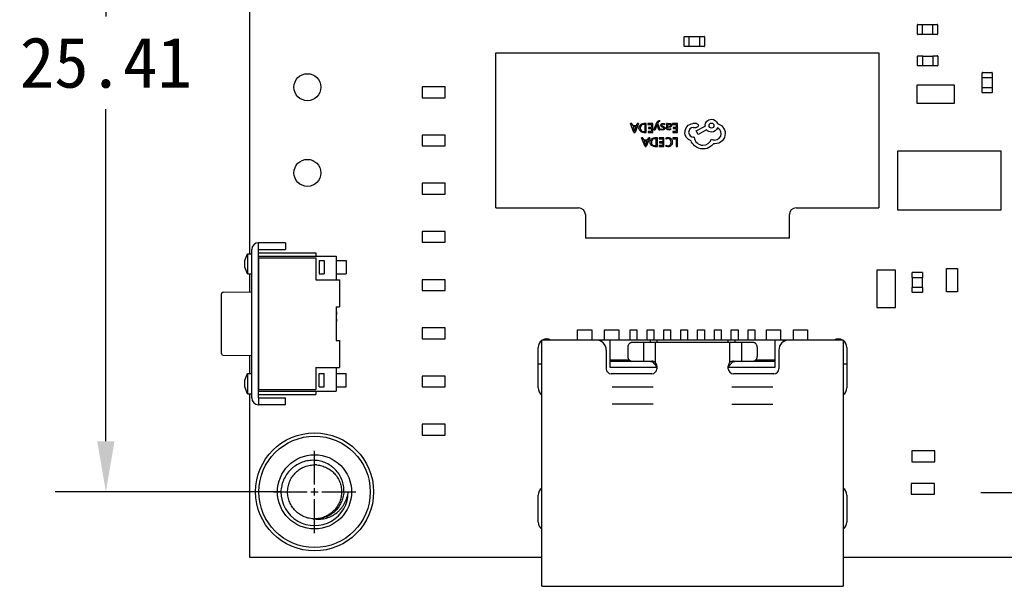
# Model space of a CAD drawing. Header units: millimetres. Extents: x 0 to 297, y 0 to 210.
# Tile 29 of 32: x 193 to 223, y 114 to 131. Entities that reach past the tile are written whole.
import ezdxf

# ---------------------------------------------------------------- set-up
doc = ezdxf.new("R2010")
doc.units = ezdxf.units.MM
doc.header["$LTSCALE"] = 16.335
doc.header["$PDMODE"] = 3
doc.header["$PDSIZE"] = 8
doc.linetypes.add('CENTER2', pattern=[1.125, 0.75, -0.125, 0.125, -0.125])
doc.layers.get('0').update_dxf_attribs({"linetype": 'CONTINUOUS'})
doc.layers.get('Defpoints').update_dxf_attribs({"linetype": 'CONTINUOUS'})
for name, color, linetype in [('BOARD_1_DXF_CONTINUOUS_LINE', 7, 'CONTINUOUS'), ('ESP32C6-1-3-DXF_CONTINUOUS_LINE', 7, 'CONTINUOUS'), ('EXTRUDED-399DXF_CONTINUOUS_LINE', 7, 'CONTINUOUS'), ('EXTRUDED-400DXF_CONTINUOUS_LINE', 7, 'CONTINUOUS'), ('EXTRUDED-401DXF_CONTINUOUS_LINE', 7, 'CONTINUOUS'), ('EXTRUDED-939DXF_CONTINUOUS_LINE', 7, 'CONTINUOUS'), ('KEY-SMD_4P-LDXF_CONTINUOUS_LINE', 7, 'CONTINUOUS'), ('SMTSO-M2-3_5DXF_CONTINUOUS_LINE', 7, 'CONTINUOUS'), ('TF-SMD_TF-02DXF_CONTINUOUS_LINE', 7, 'CONTINUOUS'), ('TYPE-C_16PINDXF_CONTINUOUS_LINE', 7, 'CONTINUOUS'), ('USER_LIBRARYDXF_CONTINUOUS_LINE', 7, 'CONTINUOUS')]:
    doc.layers.add(name, color=color, linetype=linetype)
doc.styles.get("Standard").update_dxf_attribs({"font": '仿宋_GB2312.ttf'})
doc.dimstyles.get("Standard").update_dxf_attribs({"dimtxt": 2.5, "dimasz": 3.5, "dimexe": 1.5, "dimexo": 1, "dimtad": 1, "dimdsep": 46, "dimtxsty": 'Standard', "dimblk": '_FILLED', "dimblk1": '_FILLED', "dimblk2": '_FILLED', "dimcen": 0.09, "dimazin": 2, "dimtol": 1, "dimtp": 0.01, "dimtm": 0.01, "dimtfac": 1, "dimtofl": 0, "dimtmove": 0, "dimatfit": 3, "dimldrblk": '_FILLED', "dimfxl": 1, "dimtolj": 1, "dimarcsym": 0})

# ---------------------------------------------------------------- blocks, each defined once
blk = doc.blocks.new('*U17')
at = {"color": 0, "linetype": 'CENTER2', "transparency": 16777216}
for p, q in [((0, 0.22), (0, 1.22)), ((-1.22, 0), (-0.22, 0)), ((0.22, 0), (1.22, 0)), ((0, -1.22), (0, -0.22))]:
    blk.add_line(p, q, dxfattribs=at)
at = {"color": 0, "linetype": 'Continuous', "transparency": 16777216}
for p, q in [((-0.11, 0), (0.11, 0)), ((0, -0.11), (0, 0.11))]:
    blk.add_line(p, q, dxfattribs=at)
blk = doc.blocks.new('_FILLED')
at = {"color": 0, "linetype": 'ByBlock'}
blk.add_solid([(0, 0), (-1, 0.171), (-1, -0.171)], dxfattribs=at)
blk = doc.blocks.new('*D20')
at = {"color": 0, "lineweight": -2, "transparency": 16777216}
for p, q in [((201.178, 142.131), (194.489, 142.131)), ((195.989, 140.631), (195.989, 130.81)), ((195.989, 118.217), (195.989, 128.06)), ((201.178, 116.717), (194.489, 116.717))]:
    blk.add_line(p, q, dxfattribs=at)
at = {"layer": 'Defpoints', "color": 0, "transparency": 16777216}
for p in [(202.178, 142.131), (195.989, 116.717), (202.178, 116.717)]:
    blk.add_point(p, dxfattribs=at)
at = {"color": 0, "lineweight": -2, "transparency": 16777216, "xscale": 1.5, "yscale": 1.5, "zscale": 1.5}
for p, rotation in [((195.989, 142.131), 90), ((195.989, 116.717), 270)]:
    blk.add_blockref('_FILLED', p, dxfattribs=dict(at, rotation=rotation))
at = {"color": 0, "transparency": 16777216, "insert": (195.989, 129.435), "char_height": 1.5, "attachment_point": 5}
blk.add_mtext('\\A1;25.41', dxfattribs=at)
blk = doc.blocks.new('*D28')
at = {"color": 0, "lineweight": -2, "transparency": 16777216}
for p, q in [((227.738, 119.732), (226.407, 118.442)), ((229.523, 119.732), (227.738, 119.732)), ((224.613, 114.028), (224.613, 119.374)), ((221.94, 116.701), (227.286, 116.701))]:
    blk.add_line(p, q, dxfattribs=at)
blk.add_arc((224.613, 116.701), 1, 57.2416, 130.0677, dxfattribs=at)
at = {"layer": 'Defpoints', "color": 0, "transparency": 16777216}
for p in [(225.331, 117.398), (223.895, 116.005)]:
    blk.add_point(p, dxfattribs=at)
at = {"color": 0, "lineweight": -2, "transparency": 16777216, "xscale": 1.5, "yscale": 1.5, "zscale": 1.5, "rotation": 224.1240611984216}
blk.add_blockref('_FILLED', (225.331, 117.398), dxfattribs=at)
at = {"color": 0, "transparency": 16777216, "insert": (232.827, 119.732), "char_height": 1.5, "width": 10.07231, "attachment_point": 5}
blk.add_mtext('\\A1;M2*4', dxfattribs=at)

msp = doc.modelspace()

# ---------------------------------------------------------------- linework, layer by layer
at = {"layer": 'BOARD_1_DXF_CONTINUOUS_LINE', "color": 7, "linetype": 'Continuous'}
for p, q in [((200.246, 144.075), (200.246, 123.775)), ((200.246, 123.175), (200.246, 122.645)), ((208.812, 119.799), (208.812, 120.999)), ((217.962, 120.999), (217.962, 119.799)), ((200.246, 120.755), (200.246, 120.225)), ((200.246, 119.625), (200.246, 114.783)), ((208.812, 115.819), (208.812, 116.619)), ((217.962, 116.619), (217.962, 115.819)), ((200.246, 114.783), (208.917, 114.783)), ((217.857, 114.783), (226.552, 114.783))]:
    msp.add_line(p, q, dxfattribs=at)
for centre in [(201.967, 128.712), (201.967, 126.172)]:
    msp.add_circle(centre, 0.4, dxfattribs=at)
for centre, start, end in [((209.062, 120.999), 125.5336, 180), ((209.062, 120.999), 60.9153, 119.714), ((217.712, 120.999), 60.9156, 119.1473), ((217.712, 120.999), 0, 54.3916), ((209.062, 119.799), 180, 234.4615), ((217.712, 119.799), 305.6032, 0), ((209.062, 116.619), 125.5335, 180), ((217.712, 116.619), 0, 54.3915), ((209.062, 115.819), 180, 234.4616), ((217.712, 115.819), 305.6033, 0)]:
    msp.add_arc(centre, 0.25, start, end, dxfattribs=at)
at = {"layer": 'ESP32C6-1-3-DXF_CONTINUOUS_LINE', "color": 7, "linetype": 'Continuous'}
for p, q in [((208.917, 120.506), (208.812, 120.506)), ((217.962, 120.506), (217.857, 120.506))]:
    msp.add_line(p, q, dxfattribs=at)
at = {"layer": 'EXTRUDED-399DXF_CONTINUOUS_LINE', "color": 7, "linetype": 'Continuous'}
for p, q in [((220.922, 123.333), (221.242, 123.333)), ((220.922, 122.644), (220.922, 123.333)), ((221.242, 123.333), (221.242, 122.644)), ((221.242, 122.644), (220.922, 122.644))]:
    msp.add_line(p, q, dxfattribs=at)
at = {"layer": 'EXTRUDED-400DXF_CONTINUOUS_LINE', "color": 7, "linetype": 'Continuous'}
for p, q in [((220.044, 128.78), (221.145, 128.78)), ((220.044, 128.233), (220.044, 128.78)), ((221.145, 128.78), (221.145, 128.233)), ((205.366, 128.72), (205.366, 128.4)), ((206.055, 128.72), (205.366, 128.72)), ((206.055, 128.4), (206.055, 128.72)), ((205.366, 128.4), (206.055, 128.4)), ((221.145, 128.233), (220.044, 128.233)), ((205.366, 127.291), (205.366, 126.971)), ((206.055, 127.291), (205.366, 127.291)), ((206.055, 126.971), (206.055, 127.291)), ((205.366, 126.971), (206.055, 126.971)), ((205.366, 125.863), (205.366, 125.543)), ((206.055, 125.863), (205.366, 125.863)), ((206.055, 125.543), (206.055, 125.863)), ((205.366, 125.543), (206.055, 125.543)), ((205.366, 124.434), (205.366, 124.114)), ((206.055, 124.434), (205.366, 124.434)), ((206.055, 124.114), (206.055, 124.434)), ((205.366, 124.114), (206.055, 124.114)), ((205.366, 123.005), (205.366, 122.685)), ((206.055, 123.005), (205.366, 123.005)), ((206.055, 122.685), (206.055, 123.005)), ((205.366, 122.685), (206.055, 122.685)), ((205.366, 121.577), (205.366, 121.257)), ((206.055, 121.577), (205.366, 121.577)), ((206.055, 121.257), (206.055, 121.577)), ((205.366, 121.257), (206.055, 121.257)), ((206.055, 120.148), (205.366, 120.148)), ((205.366, 120.148), (205.366, 119.828)), ((206.055, 119.828), (206.055, 120.148)), ((205.366, 119.828), (206.055, 119.828)), ((206.055, 118.72), (205.366, 118.72)), ((205.366, 118.72), (205.366, 118.4)), ((206.055, 118.4), (206.055, 118.72)), ((205.366, 118.4), (206.055, 118.4)), ((220.577, 117.93), (219.888, 117.93)), ((219.888, 117.93), (219.888, 117.61)), ((220.577, 117.61), (220.577, 117.93)), ((219.888, 117.61), (220.577, 117.61)), ((220.564, 116.965), (219.875, 116.965)), ((219.875, 116.965), (219.875, 116.645)), ((220.564, 116.645), (220.564, 116.965)), ((219.875, 116.645), (220.564, 116.645))]:
    msp.add_line(p, q, dxfattribs=at)
at = {"layer": 'EXTRUDED-401DXF_CONTINUOUS_LINE', "color": 7, "linetype": 'Continuous'}
for p, q in [((219.404, 123.284), (218.856, 123.284)), ((218.856, 123.284), (218.856, 122.183)), ((219.404, 122.183), (219.404, 123.284)), ((218.856, 122.183), (219.404, 122.183))]:
    msp.add_line(p, q, dxfattribs=at)
at = {"layer": 'EXTRUDED-939DXF_CONTINUOUS_LINE', "color": 7, "linetype": 'Continuous'}
for p, q in [((219.477, 126.821), (222.527, 126.821)), ((219.477, 125.071), (219.477, 126.821)), ((222.527, 126.821), (222.527, 125.071)), ((222.527, 125.071), (219.477, 125.071))]:
    msp.add_line(p, q, dxfattribs=at)
at = {"layer": 'KEY-SMD_4P-LDXF_CONTINUOUS_LINE', "color": 7, "linetype": 'Continuous'}
for p, q in [((200.515, 123.9), (200.515, 124.1)), ((201.314, 124.1), (200.515, 124.1)), ((201.314, 124.1), (201.314, 123.9)), ((200.314, 119.501), (200.314, 123.899)), ((200.514, 123.9), (201.314, 123.9)), ((200.514, 119.501), (200.514, 123.899)), ((200.114, 123.575), (200.186, 123.775)), ((200.114, 123.375), (200.114, 123.575)), ((200.186, 123.775), (200.186, 123.175)), ((200.186, 123.775), (200.314, 123.775)), ((200.514, 123.8), (202.214, 123.8)), ((200.514, 123.7), (202.814, 123.7)), ((200.514, 123.65), (200.514, 119.75)), ((200.514, 123.65), (202.214, 123.65)), ((202.214, 123.8), (202.214, 123.7)), ((202.214, 123.65), (202.214, 123)), ((202.311, 123.575), (202.311, 123.175)), ((202.311, 123.575), (202.461, 123.575)), ((202.461, 123.575), (202.461, 123.175)), ((202.814, 123.7), (202.814, 123)), ((202.814, 123.575), (203.114, 123.575)), ((203.114, 123.575), (203.114, 123.175)), ((200.186, 123.175), (200.114, 123.375)), ((200.186, 123.175), (200.314, 123.175)), ((202.214, 123), (202.914, 123)), ((202.311, 123.175), (202.461, 123.175)), ((202.814, 123.175), (203.114, 123.175)), ((202.914, 123), (202.914, 122.2)), ((199.463, 122.632), (200.314, 122.647)), ((199.414, 120.818), (199.414, 122.582)), ((202.814, 122.2), (202.814, 121.2)), ((202.814, 122.2), (202.914, 122.2)), ((202.824, 122.191), (202.814, 122.191)), ((202.824, 122.184), (202.814, 122.184)), ((202.824, 122.073), (202.814, 122.073)), ((202.824, 122.191), (202.824, 122.2)), ((202.824, 122.191), (202.824, 122.184)), ((202.824, 122.073), (202.824, 122.184)), ((202.824, 122.048), (202.824, 122.073)), ((202.824, 122.052), (202.814, 122.052)), ((202.824, 122.048), (202.814, 122.048)), ((202.824, 122.045), (202.814, 122.045)), ((202.824, 121.975), (202.814, 121.975)), ((202.824, 121.959), (202.814, 121.959)), ((202.824, 121.959), (202.814, 121.959)), ((202.814, 121.948), (202.824, 121.948)), ((202.824, 121.846), (202.814, 121.846)), ((202.824, 121.842), (202.814, 121.842)), ((202.824, 121.841), (202.814, 121.841)), ((202.824, 121.787), (202.814, 121.787)), ((202.824, 121.769), (202.814, 121.769)), ((202.824, 122.048), (202.824, 121.975)), ((202.824, 121.959), (202.824, 121.975)), ((202.824, 121.846), (202.824, 121.948)), ((202.824, 121.842), (202.824, 121.841)), ((202.824, 121.841), (202.824, 121.769)), ((202.824, 121.658), (202.814, 121.658)), ((202.824, 121.563), (202.814, 121.563)), ((202.824, 121.511), (202.814, 121.511)), ((202.824, 121.2), (202.824, 121.658)), ((202.824, 121.222), (202.814, 121.222)), ((202.814, 121.2), (202.914, 121.2)), ((202.914, 121.2), (202.914, 120.4)), ((199.463, 120.768), (200.314, 120.754)), ((202.214, 120.4), (202.214, 119.75)), ((202.214, 120.4), (202.914, 120.4)), ((202.814, 120.4), (202.814, 119.7)), ((200.114, 120.025), (200.186, 120.225)), ((200.114, 119.825), (200.114, 120.025)), ((200.186, 120.225), (200.186, 119.625)), ((200.186, 120.225), (200.314, 120.225)), ((202.311, 119.825), (202.311, 120.225)), ((202.311, 120.225), (202.461, 120.225)), ((202.461, 119.825), (202.461, 120.225)), ((202.814, 120.225), (203.114, 120.225)), ((203.114, 119.825), (203.114, 120.225)), ((200.186, 119.625), (200.114, 119.825)), ((200.514, 119.75), (202.214, 119.75)), ((202.311, 119.825), (202.461, 119.825)), ((202.814, 119.825), (203.114, 119.825)), ((200.186, 119.625), (200.314, 119.625)), ((200.514, 119.7), (202.814, 119.7)), ((200.514, 119.6), (202.214, 119.6)), ((200.515, 119.5), (200.515, 119.3)), ((200.515, 119.5), (201.314, 119.5)), ((201.314, 119.3), (201.314, 119.5)), ((202.214, 119.7), (202.214, 119.6)), ((201.314, 119.3), (200.515, 119.3))]:
    msp.add_line(p, q, dxfattribs=at)
for centre, radius, start, end in [((200.515, 123.899), 0.201, 90, 180), ((200.515, 123.899), 0.001, 90, 180), ((199.464, 122.582), 0.05, 91, 180), ((199.464, 120.818), 0.05, 180, 269), ((200.515, 119.501), 0.201, 180, 270), ((200.515, 119.501), 0.001, 186.4286, 270)]:
    msp.add_arc(centre, radius, start, end, dxfattribs=at)
at = {"layer": 'SMTSO-M2-3_5DXF_CONTINUOUS_LINE', "color": 7, "linetype": 'Continuous'}
for radius in [1.75, 1.65, 1.1]:
    msp.add_circle((202.178, 116.717), radius, dxfattribs=at)
for centre, radius, start, end in [((202.178, 116.713), 0.804, 85.2517, 88.4194), ((202.178, 116.717), 1, 179.9458, 359.9458), ((202.178, 116.718), 0.801, 266.8656, 269.9704)]:
    msp.add_arc(centre, radius, start, end, dxfattribs=at)
for points, knots in [([(203.045, 116.716), (203.048, 116.777), (203.043, 116.87), (203.017, 116.989), (202.979, 117.105), (202.909, 117.242), (202.812, 117.362), (202.722, 117.444), (202.623, 117.517), (202.487, 117.589), (202.311, 117.641), (202.127, 117.657), (201.944, 117.638), (201.768, 117.583), (201.633, 117.51), (201.534, 117.437), (201.444, 117.355), (201.345, 117.237), (201.271, 117.102), (201.227, 116.988), (201.194, 116.871), (201.181, 116.779), (201.178, 116.718)], [0, 0, 0, 0, 0.062462, 0.093735, 0.125008, 0.187475, 0.249944, 0.28122, 0.312497, 0.374973, 0.437451, 0.499931, 0.562414, 0.624899, 0.687386, 0.718667, 0.749948, 0.81244, 0.874935, 0.906215, 0.937498, 1, 1, 1, 1]), ([(202.134, 115.918), (202.083, 115.921), (201.979, 115.937), (201.832, 115.99), (201.698, 116.071), (201.582, 116.176), (201.489, 116.301), (201.422, 116.443), (201.389, 116.569), (201.378, 116.672), (201.378, 116.776), (201.396, 116.905), (201.438, 117.028), (201.486, 117.121), (201.543, 117.208), (201.629, 117.305), (201.753, 117.401), (201.893, 117.47), (202.044, 117.511), (202.148, 117.518), (202.2, 117.517)], [0, 0, 0, 0, 0.062511, 0.124993, 0.187483, 0.249978, 0.312466, 0.374953, 0.437447, 0.468731, 0.500014, 0.562499, 0.624989, 0.656274, 0.687557, 0.750045, 0.81253, 0.875024, 0.937514, 1, 1, 1, 1]), ([(202.245, 117.514), (202.295, 117.51), (202.396, 117.492), (202.54, 117.436), (202.67, 117.355), (202.782, 117.25), (202.872, 117.125), (202.937, 116.986), (202.974, 116.837), (202.983, 116.683), (202.965, 116.556), (202.937, 116.458), (202.899, 116.364), (202.836, 116.252), (202.735, 116.136), (202.615, 116.041), (202.478, 115.97), (202.331, 115.927), (202.229, 115.917), (202.178, 115.917)], [0, 0, 0, 0, 0.062499, 0.124998, 0.18749, 0.249985, 0.312484, 0.374979, 0.437469, 0.499967, 0.562466, 0.593748, 0.625029, 0.687523, 0.750023, 0.812517, 0.875007, 0.937503, 1, 1, 1, 1]), ([(203.045, 116.716), (203.042, 116.662), (203.026, 116.553), (202.972, 116.398), (202.889, 116.256), (202.78, 116.132), (202.649, 116.032), (202.501, 115.96), (202.342, 115.92), (202.232, 115.914), (202.178, 115.917)], [0, 0, 0, 0, 0.125018, 0.25003, 0.375039, 0.500042, 0.625042, 0.750041, 0.875013, 1, 1, 1, 1]), ([(202.178, 115.917), (202.207, 115.912), (202.266, 115.906), (202.355, 115.907), (202.444, 115.917), (202.56, 115.944), (202.699, 116), (202.823, 116.083), (202.911, 116.162), (202.971, 116.229), (203.025, 116.3), (203.086, 116.402), (203.145, 116.54), (203.171, 116.657), (203.178, 116.716)], [0, 0, 0, 0, 0.062386, 0.12482, 0.187261, 0.249726, 0.374543, 0.499439, 0.561992, 0.624559, 0.687143, 0.749741, 0.874837, 1, 1, 1, 1])]:
    msp.add_open_spline(points, degree=3, knots=knots, dxfattribs=at)
at = {"layer": 'TF-SMD_TF-02DXF_CONTINUOUS_LINE', "color": 7, "linetype": 'Continuous'}
for p, q in [((207.558, 125.134), (207.558, 129.734)), ((207.558, 129.734), (218.908, 129.734)), ((218.908, 129.734), (218.908, 125.134)), ((211.585, 127.635), (211.547, 127.635)), ((211.648, 127.37), (211.547, 127.635)), ((211.585, 127.635), (211.612, 127.562)), ((211.785, 127.635), (211.684, 127.37)), ((211.722, 127.562), (211.747, 127.635)), ((211.785, 127.635), (211.747, 127.635)), ((212.015, 127.635), (211.942, 127.635)), ((211.981, 127.604), (211.942, 127.604)), ((211.981, 127.401), (211.981, 127.604)), ((212.015, 127.37), (212.015, 127.635)), ((212.065, 127.635), (212.065, 127.604)), ((212.207, 127.635), (212.065, 127.635)), ((212.065, 127.604), (212.173, 127.604)), ((212.173, 127.604), (212.173, 127.515)), ((212.207, 127.37), (212.207, 127.635)), ((212.243, 127.446), (212.328, 127.663)), ((212.332, 127.603), (212.333, 127.603)), ((212.337, 127.588), (212.333, 127.603)), ((212.364, 127.668), (212.35, 127.634)), ((212.35, 127.634), (212.424, 127.446)), ((212.417, 127.691), (212.417, 127.721)), ((212.569, 127.594), (212.569, 127.628)), ((212.647, 127.635), (212.613, 127.635)), ((212.613, 127.635), (212.613, 127.513)), ((212.647, 127.605), (212.647, 127.635)), ((212.647, 127.605), (212.647, 127.605)), ((212.939, 127.635), (212.797, 127.635)), ((212.797, 127.635), (212.797, 127.604)), ((212.797, 127.604), (212.905, 127.604)), ((212.905, 127.604), (212.905, 127.515)), ((212.939, 127.37), (212.939, 127.635)), ((213.507, 127.635), (213.396, 127.635)), ((211.722, 127.562), (211.612, 127.562)), ((211.711, 127.532), (211.622, 127.532)), ((211.622, 127.532), (211.662, 127.422)), ((211.648, 127.37), (211.684, 127.37)), ((211.666, 127.404), (211.667, 127.404)), ((211.671, 127.422), (211.711, 127.532)), ((211.939, 127.37), (212.015, 127.37)), ((211.941, 127.401), (211.981, 127.401)), ((212.071, 127.401), (212.071, 127.37)), ((212.173, 127.401), (212.071, 127.401)), ((212.071, 127.37), (212.207, 127.37)), ((212.078, 127.515), (212.078, 127.485)), ((212.173, 127.515), (212.078, 127.515)), ((212.078, 127.485), (212.173, 127.485)), ((212.173, 127.485), (212.173, 127.401)), ((212.243, 127.446), (212.277, 127.446)), ((212.328, 127.588), (212.277, 127.446)), ((212.387, 127.446), (212.337, 127.588)), ((212.387, 127.446), (212.424, 127.446)), ((212.45, 127.482), (212.45, 127.45)), ((212.647, 127.558), (212.647, 127.54)), ((212.647, 127.54), (212.691, 127.546)), ((212.703, 127.522), (212.647, 127.515)), ((212.747, 127.459), (212.747, 127.491)), ((212.905, 127.401), (212.803, 127.401)), ((212.803, 127.401), (212.803, 127.37)), ((212.803, 127.37), (212.939, 127.37)), ((212.905, 127.515), (212.81, 127.515)), ((212.81, 127.515), (212.81, 127.485)), ((212.81, 127.485), (212.905, 127.485)), ((212.905, 127.485), (212.905, 127.401)), ((213.407, 127.521), (213.492, 127.521)), ((213.496, 127.414), (213.759, 127.553)), ((213.554, 127.314), (213.496, 127.414)), ((213.806, 127.446), (213.554, 127.314)), ((213.759, 127.572), (213.759, 127.553)), ((211.916, 127.215), (211.878, 127.215)), ((211.979, 126.951), (211.878, 127.215)), ((211.916, 127.215), (211.943, 127.143)), ((212.053, 127.143), (211.943, 127.143)), ((212.042, 127.113), (211.953, 127.113)), ((211.953, 127.113), (211.993, 127.003)), ((212.002, 127.003), (212.042, 127.113)), ((212.116, 127.215), (212.015, 126.951)), ((212.053, 127.143), (212.078, 127.215)), ((212.116, 127.215), (212.078, 127.215)), ((212.346, 127.215), (212.273, 127.215)), ((212.312, 127.185), (212.273, 127.185)), ((212.312, 126.981), (212.312, 127.185)), ((212.346, 126.951), (212.346, 127.215)), ((212.538, 127.215), (212.396, 127.215)), ((212.396, 127.215), (212.396, 127.185)), ((212.396, 127.185), (212.504, 127.185)), ((212.504, 127.096), (212.409, 127.096)), ((212.409, 127.096), (212.409, 127.066)), ((212.409, 127.066), (212.504, 127.066)), ((212.504, 127.185), (212.504, 127.096)), ((212.504, 127.066), (212.504, 126.981)), ((212.538, 126.951), (212.538, 127.215)), ((212.591, 127.204), (212.591, 127.171)), ((212.939, 127.215), (212.8, 127.215)), ((212.8, 127.215), (212.8, 127.185)), ((212.8, 127.185), (212.905, 127.185)), ((212.905, 127.185), (212.905, 126.951)), ((212.939, 126.951), (212.939, 127.215)), ((213.434, 127.228), (213.419, 127.228)), ((211.979, 126.951), (212.015, 126.951)), ((211.997, 126.985), (211.998, 126.985)), ((212.27, 126.951), (212.346, 126.951)), ((212.272, 126.981), (212.312, 126.981)), ((212.504, 126.981), (212.402, 126.981)), ((212.402, 126.981), (212.402, 126.951)), ((212.402, 126.951), (212.538, 126.951)), ((212.591, 126.993), (212.591, 126.957)), ((212.905, 126.951), (212.939, 126.951)), ((207.558, 125.134), (210.008, 125.134)), ((216.458, 125.134), (218.908, 125.134)), ((210.208, 124.934), (210.208, 124.234)), ((216.258, 124.234), (216.258, 124.934)), ((216.258, 124.234), (210.208, 124.234))]:
    msp.add_line(p, q, dxfattribs=at)
msp.add_circle((213.949, 127.573), 0.0733, dxfattribs=at)
for centre, radius, start, end in [((213.419, 127.373), 0.263, 137.3659, 180.075), ((213.419, 127.374), 0.147, 180.1153, 269.9264), ((210.008, 124.934), 0.2, 0, 90), ((216.458, 124.934), 0.2, 90, 180)]:
    msp.add_arc(centre, radius, start, end, dxfattribs=at)
for points in [[(211.839, 127.598), (211.866, 127.622), (211.9, 127.635), (211.942, 127.635)], [(211.942, 127.604), (211.909, 127.604), (211.882, 127.595), (211.864, 127.577)], [(212.328, 127.663), (212.344, 127.703), (212.367, 127.723), (212.396, 127.723)], [(212.332, 127.603), (212.332, 127.6), (212.33, 127.595), (212.328, 127.588)], [(212.398, 127.695), (212.383, 127.695), (212.372, 127.686), (212.364, 127.668)], [(212.396, 127.723), (212.404, 127.723), (212.411, 127.723), (212.417, 127.721)], [(212.417, 127.691), (212.41, 127.694), (212.404, 127.695), (212.398, 127.695)], [(212.441, 127.583), (212.441, 127.6), (212.448, 127.614), (212.462, 127.624)], [(212.462, 127.624), (212.476, 127.634), (212.495, 127.639), (212.517, 127.639)], [(212.514, 127.612), (212.488, 127.612), (212.475, 127.603), (212.475, 127.586)], [(212.569, 127.594), (212.552, 127.606), (212.534, 127.612), (212.514, 127.612)], [(212.517, 127.639), (212.537, 127.639), (212.554, 127.635), (212.569, 127.628)], [(212.647, 127.605), (212.66, 127.628), (212.68, 127.639), (212.705, 127.639)], [(212.697, 127.612), (212.682, 127.612), (212.67, 127.607), (212.661, 127.596)], [(212.722, 127.603), (212.716, 127.609), (212.707, 127.612), (212.697, 127.612)], [(212.705, 127.639), (212.724, 127.639), (212.738, 127.634), (212.749, 127.624)], [(212.732, 127.581), (212.732, 127.59), (212.728, 127.598), (212.722, 127.603)], [(212.749, 127.624), (212.76, 127.614), (212.765, 127.601), (212.765, 127.584)], [(213.225, 127.551), (213.27, 127.6), (213.33, 127.63), (213.396, 127.635)], [(213.507, 127.635), (213.537, 127.634), (213.562, 127.607), (213.562, 127.577)], [(213.759, 127.572), (213.759, 127.675), (213.844, 127.76), (213.947, 127.76)], [(213.947, 127.76), (214.03, 127.76), (214.101, 127.707), (214.126, 127.632)], [(214.126, 127.632), (214.184, 127.617), (214.235, 127.587), (214.276, 127.541)], [(211.662, 127.422), (211.663, 127.419), (211.665, 127.413), (211.666, 127.404)], [(211.667, 127.404), (211.668, 127.412), (211.67, 127.418), (211.671, 127.422)], [(211.799, 127.499), (211.799, 127.54), (211.813, 127.573), (211.839, 127.598)], [(211.839, 127.405), (211.813, 127.429), (211.799, 127.46), (211.799, 127.499)], [(211.864, 127.577), (211.845, 127.559), (211.835, 127.533), (211.835, 127.5)], [(211.835, 127.5), (211.835, 127.467), (211.845, 127.442), (211.864, 127.425)], [(211.939, 127.37), (211.899, 127.37), (211.866, 127.382), (211.839, 127.405)], [(211.864, 127.425), (211.884, 127.409), (211.909, 127.401), (211.941, 127.401)], [(212.452, 127.552), (212.445, 127.56), (212.441, 127.571), (212.441, 127.583)], [(212.45, 127.482), (212.464, 127.473), (212.48, 127.468), (212.498, 127.468)], [(212.495, 127.441), (212.479, 127.441), (212.464, 127.444), (212.45, 127.45)], [(212.495, 127.527), (212.474, 127.535), (212.46, 127.544), (212.452, 127.552)], [(212.475, 127.586), (212.475, 127.579), (212.478, 127.573), (212.484, 127.568)], [(212.484, 127.568), (212.489, 127.564), (212.501, 127.558), (212.518, 127.552)], [(212.527, 127.511), (212.522, 127.516), (212.511, 127.521), (212.495, 127.527)], [(212.547, 127.456), (212.533, 127.446), (212.516, 127.441), (212.495, 127.441)], [(212.498, 127.468), (212.509, 127.468), (212.517, 127.471), (212.524, 127.475)], [(212.518, 127.552), (212.539, 127.543), (212.553, 127.535), (212.559, 127.527)], [(212.524, 127.475), (212.531, 127.48), (212.534, 127.486), (212.534, 127.494)], [(212.534, 127.494), (212.534, 127.501), (212.532, 127.507), (212.527, 127.511)], [(212.568, 127.497), (212.568, 127.48), (212.561, 127.467), (212.547, 127.456)], [(212.559, 127.527), (212.565, 127.518), (212.568, 127.508), (212.568, 127.497)], [(212.682, 127.441), (212.636, 127.441), (212.613, 127.465), (212.613, 127.513)], [(212.661, 127.596), (212.651, 127.586), (212.647, 127.573), (212.647, 127.558)], [(212.647, 127.515), (212.647, 127.484), (212.659, 127.468), (212.685, 127.468)], [(212.747, 127.459), (212.728, 127.447), (212.706, 127.441), (212.682, 127.441)], [(212.685, 127.468), (212.707, 127.468), (212.728, 127.476), (212.747, 127.491)], [(212.691, 127.546), (212.706, 127.548), (212.717, 127.552), (212.723, 127.557)], [(212.765, 127.584), (212.765, 127.549), (212.744, 127.528), (212.703, 127.522)], [(212.723, 127.557), (212.729, 127.563), (212.732, 127.571), (212.732, 127.581)], [(213.342, 127.126), (213.235, 127.16), (213.157, 127.259), (213.156, 127.372)], [(213.407, 127.521), (213.33, 127.515), (213.272, 127.451), (213.272, 127.374)], [(213.503, 127.519), (213.5, 127.519), (213.496, 127.521), (213.492, 127.521)], [(213.562, 127.577), (213.562, 127.545), (213.535, 127.519), (213.503, 127.519)], [(213.947, 127.382), (213.891, 127.382), (213.84, 127.406), (213.806, 127.446)], [(214.124, 127.506), (214.097, 127.434), (214.028, 127.382), (213.947, 127.382)], [(214.048, 127.145), (214.152, 127.145), (214.236, 127.229), (214.236, 127.333)], [(214.236, 127.333), (214.236, 127.41), (214.189, 127.476), (214.124, 127.506)], [(214.355, 127.337), (214.355, 127.256), (214.323, 127.179), (214.267, 127.122)], [(214.276, 127.541), (214.327, 127.485), (214.355, 127.412), (214.355, 127.337)], [(212.131, 127.08), (212.131, 127.12), (212.144, 127.153), (212.17, 127.178)], [(212.17, 126.986), (212.144, 127.009), (212.131, 127.04), (212.131, 127.08)], [(212.195, 127.157), (212.176, 127.139), (212.166, 127.113), (212.166, 127.08)], [(212.166, 127.08), (212.166, 127.047), (212.176, 127.023), (212.195, 127.006)], [(212.17, 127.178), (212.197, 127.203), (212.231, 127.215), (212.273, 127.215)], [(212.273, 127.185), (212.24, 127.185), (212.213, 127.176), (212.195, 127.157)], [(212.591, 127.204), (212.61, 127.214), (212.635, 127.22), (212.664, 127.22)], [(212.659, 127.189), (212.633, 127.189), (212.61, 127.183), (212.591, 127.171)], [(212.727, 127.161), (212.71, 127.18), (212.687, 127.189), (212.659, 127.189)], [(212.664, 127.22), (212.702, 127.22), (212.732, 127.208), (212.755, 127.183)], [(212.725, 127.006), (212.744, 127.026), (212.753, 127.053), (212.753, 127.086)], [(212.753, 127.086), (212.753, 127.118), (212.744, 127.143), (212.727, 127.161)], [(212.789, 127.088), (212.789, 127.045), (212.776, 127.011), (212.751, 126.985)], [(212.755, 127.183), (212.778, 127.159), (212.789, 127.128), (212.789, 127.088)], [(213.443, 126.978), (213.398, 127.019), (213.362, 127.07), (213.342, 127.126)], [(213.434, 127.228), (213.449, 127.096), (213.562, 126.993), (213.697, 126.993)], [(213.697, 126.993), (213.815, 126.993), (213.913, 127.068), (213.949, 127.173)], [(214.007, 127.036), (213.983, 127.004), (213.956, 126.976), (213.924, 126.953)], [(213.949, 127.173), (213.977, 127.156), (214.013, 127.145), (214.048, 127.145)], [(214.05, 127.032), (214.035, 127.032), (214.022, 127.034), (214.007, 127.036)], [(214.267, 127.122), (214.208, 127.064), (214.131, 127.032), (214.05, 127.032)], [(211.993, 127.003), (211.994, 126.999), (211.996, 126.993), (211.997, 126.985)], [(211.998, 126.985), (211.999, 126.992), (212.001, 126.999), (212.002, 127.003)], [(212.27, 126.951), (212.23, 126.951), (212.197, 126.962), (212.17, 126.986)], [(212.195, 127.006), (212.215, 126.989), (212.24, 126.981), (212.272, 126.981)], [(212.591, 126.993), (212.61, 126.982), (212.631, 126.977), (212.653, 126.977)], [(212.654, 126.946), (212.628, 126.946), (212.607, 126.95), (212.591, 126.957)], [(212.653, 126.977), (212.683, 126.977), (212.707, 126.987), (212.725, 127.006)], [(212.751, 126.985), (212.725, 126.959), (212.693, 126.946), (212.654, 126.946)], [(213.699, 126.88), (213.605, 126.88), (213.515, 126.915), (213.443, 126.978)], [(213.924, 126.953), (213.859, 126.906), (213.782, 126.88), (213.699, 126.88)]]:
    msp.add_open_spline(points, degree=3, dxfattribs=at)
at = {"layer": 'TYPE-C_16PINDXF_CONTINUOUS_LINE', "color": 7, "linetype": 'Continuous'}
for p, q in [((209.977, 121.517), (210.397, 121.517)), ((209.977, 121.217), (209.977, 121.517)), ((210.397, 121.517), (210.397, 121.217)), ((210.777, 121.517), (211.197, 121.517)), ((210.777, 121.217), (210.777, 121.517)), ((211.197, 121.517), (211.197, 121.217)), ((211.537, 121.517), (211.737, 121.517)), ((211.537, 121.217), (211.537, 121.517)), ((211.737, 121.517), (211.737, 121.217)), ((212.037, 121.517), (212.237, 121.517)), ((212.037, 121.217), (212.037, 121.517)), ((212.237, 121.517), (212.237, 121.217)), ((212.537, 121.517), (212.737, 121.517)), ((212.537, 121.217), (212.537, 121.517)), ((212.737, 121.517), (212.737, 121.217)), ((213.037, 121.517), (213.237, 121.517)), ((213.037, 121.217), (213.037, 121.517)), ((213.237, 121.517), (213.237, 121.217)), ((213.537, 121.517), (213.737, 121.517)), ((213.537, 121.217), (213.537, 121.517)), ((213.737, 121.517), (213.737, 121.217)), ((214.037, 121.517), (214.237, 121.517)), ((214.037, 121.217), (214.037, 121.517)), ((214.237, 121.517), (214.237, 121.217)), ((214.537, 121.517), (214.737, 121.517)), ((214.537, 121.217), (214.537, 121.517)), ((214.737, 121.517), (214.737, 121.217)), ((215.037, 121.517), (215.237, 121.517)), ((215.037, 121.217), (215.037, 121.517)), ((215.237, 121.517), (215.237, 121.217)), ((215.577, 121.517), (215.997, 121.517)), ((215.577, 121.217), (215.577, 121.517)), ((215.997, 121.517), (215.997, 121.217)), ((216.377, 121.517), (216.797, 121.517)), ((216.377, 121.217), (216.377, 121.517)), ((216.797, 121.517), (216.797, 121.217)), ((217.857, 121.217), (208.917, 121.217)), ((208.917, 113.917), (208.917, 121.217)), ((210.687, 121.217), (210.687, 121.171)), ((210.937, 121.217), (210.937, 120.414)), ((212.137, 121.142), (212.137, 121.217)), ((212.337, 121.142), (212.337, 121.217)), ((214.437, 121.217), (214.437, 121.142)), ((214.637, 121.217), (214.637, 121.142)), ((215.837, 120.414), (215.837, 121.217)), ((216.087, 121.171), (216.087, 121.217)), ((217.857, 121.217), (217.857, 113.917)), ((210.827, 120.917), (210.827, 120.367)), ((211.474, 120.742), (211.474, 120.992)), ((211.931, 121.142), (211.571, 121.142)), ((215.204, 121.142), (211.931, 121.142)), ((211.931, 121.142), (211.931, 120.592)), ((212.277, 121.142), (212.277, 120.554)), ((214.497, 120.554), (214.497, 121.142)), ((214.843, 121.142), (214.842, 120.592)), ((215.3, 120.992), (215.3, 120.742)), ((215.947, 120.917), (215.947, 120.367)), ((210.937, 120.634), (211.504, 120.634)), ((215.27, 120.634), (215.837, 120.634)), ((212.188, 120.577), (210.937, 120.577)), ((210.937, 120.414), (212.327, 120.414)), ((211.571, 120.592), (211.931, 120.592)), ((211.931, 120.592), (212.177, 120.592)), ((212.137, 120.582), (212.137, 120.592)), ((212.137, 120.582), (212.176, 120.578)), ((212.188, 120.577), (212.327, 120.425)), ((212.327, 120.442), (212.327, 120.367)), ((214.447, 120.425), (214.587, 120.577)), ((214.447, 120.367), (214.447, 120.442)), ((214.447, 120.414), (215.837, 120.414)), ((215.837, 120.577), (214.587, 120.577)), ((214.597, 120.592), (215.204, 120.592)), ((214.598, 120.578), (214.637, 120.582)), ((214.637, 120.592), (214.637, 120.582)), ((212.177, 120.217), (210.977, 120.217)), ((215.797, 120.217), (214.597, 120.217)), ((212.219, 119.817), (211.004, 119.817)), ((215.77, 119.817), (214.555, 119.817)), ((212.219, 119.317), (211.004, 119.317)), ((214.555, 119.317), (215.77, 119.317)), ((208.917, 113.917), (217.857, 113.917))]:
    msp.add_line(p, q, dxfattribs=at)
for centre, radius, start, end in [((210.527, 120.917), 0.3, 0, 90), ((216.247, 120.917), 0.3, 90, 180), ((210.977, 120.367), 0.15, 180, 270), ((212.177, 120.441), 0.151, 48.2679, 89.8638), ((212.177, 120.367), 0.15, 270, 0), ((212.177, 120.442), 0.15, 0, 48.0918), ((214.597, 120.442), 0.15, 131.8377, 180), ((214.597, 120.367), 0.15, 180, 270), ((214.598, 120.44), 0.152, 90.3498, 131.5705), ((215.797, 120.367), 0.15, 270, 0)]:
    msp.add_arc(centre, radius, start, end, dxfattribs=at)
for points, knots in [([(211.474, 120.992), (211.474, 121.012), (211.479, 121.049), (211.496, 121.091), (211.516, 121.117), (211.533, 121.131), (211.551, 121.14), (211.564, 121.142), (211.571, 121.142)], [0, 0, 0, 0, 0.296453, 0.567671, 0.689041, 0.800069, 0.902604, 1, 1, 1, 1]), ([(215.204, 121.142), (215.21, 121.142), (215.223, 121.14), (215.242, 121.131), (215.258, 121.117), (215.278, 121.091), (215.296, 121.049), (215.3, 121.012), (215.3, 120.992)], [0, 0, 0, 0, 0.097396, 0.199931, 0.310959, 0.43233, 0.703547, 1, 1, 1, 1]), ([(211.571, 120.592), (211.564, 120.592), (211.551, 120.594), (211.533, 120.603), (211.516, 120.618), (211.496, 120.644), (211.479, 120.686), (211.474, 120.723), (211.474, 120.742)], [0, 0, 0, 0, 0.097396, 0.199931, 0.310959, 0.43233, 0.703547, 1, 1, 1, 1]), ([(215.3, 120.742), (215.3, 120.723), (215.296, 120.686), (215.278, 120.644), (215.258, 120.618), (215.242, 120.603), (215.223, 120.594), (215.21, 120.592), (215.204, 120.592)], [0, 0, 0, 0, 0.296453, 0.567671, 0.689041, 0.800069, 0.902604, 1, 1, 1, 1])]:
    msp.add_open_spline(points, degree=3, knots=knots, dxfattribs=at)
at = {"layer": 'USER_LIBRARYDXF_CONTINUOUS_LINE', "color": 7, "linetype": 'Continuous'}
for p, q in [((220.055, 130.283), (220.055, 130.563)), ((220.065, 130.573), (220.205, 130.573)), ((220.205, 130.273), (220.205, 130.573)), ((220.205, 130.568), (220.505, 130.568)), ((220.505, 130.573), (220.645, 130.573)), ((220.505, 130.573), (220.505, 130.273)), ((220.655, 130.563), (220.655, 130.283)), ((220.205, 130.273), (220.065, 130.273)), ((220.505, 130.278), (220.205, 130.278)), ((220.645, 130.273), (220.505, 130.273)), ((213.141, 129.927), (213.141, 130.207)), ((213.151, 130.217), (213.291, 130.217)), ((213.291, 129.917), (213.291, 130.217)), ((213.291, 130.212), (213.591, 130.212)), ((213.591, 130.217), (213.591, 129.917)), ((213.591, 130.217), (213.731, 130.217)), ((213.741, 130.207), (213.741, 129.927)), ((213.291, 129.917), (213.151, 129.917)), ((213.591, 129.922), (213.291, 129.922)), ((213.731, 129.917), (213.591, 129.917)), ((220.063, 129.351), (220.063, 129.631)), ((220.073, 129.641), (220.213, 129.641)), ((220.213, 129.341), (220.213, 129.641)), ((220.213, 129.636), (220.513, 129.636)), ((220.513, 129.641), (220.653, 129.641)), ((220.513, 129.641), (220.513, 129.341)), ((220.663, 129.631), (220.663, 129.351)), ((220.213, 129.341), (220.073, 129.341)), ((220.513, 129.346), (220.213, 129.346)), ((220.653, 129.341), (220.513, 129.341)), ((221.975, 128.997), (221.975, 129.137)), ((221.985, 129.147), (222.265, 129.147)), ((222.275, 129.137), (222.275, 128.997)), ((221.975, 128.997), (222.275, 128.997)), ((221.98, 128.697), (221.98, 128.997)), ((222.27, 128.997), (222.27, 128.697)), ((222.275, 128.697), (221.975, 128.697)), ((221.975, 128.557), (221.975, 128.697)), ((222.265, 128.547), (221.985, 128.547)), ((222.275, 128.697), (222.275, 128.557)), ((219.914, 123.225), (220.194, 123.225)), ((219.904, 123.075), (219.904, 123.215)), ((219.904, 123.075), (220.204, 123.075)), ((219.909, 122.775), (219.909, 123.075)), ((220.199, 123.075), (220.199, 122.775)), ((220.204, 123.215), (220.204, 123.075)), ((220.204, 122.775), (219.904, 122.775)), ((219.904, 122.635), (219.904, 122.775)), ((220.204, 122.775), (220.204, 122.635)), ((220.194, 122.625), (219.914, 122.625))]:
    msp.add_line(p, q, dxfattribs=at)
for centre, start, end in [((220.065, 130.563), 90, 180), ((220.645, 130.563), 0, 90), ((220.065, 130.283), 180, 270), ((220.645, 130.283), 270, 0), ((213.151, 130.207), 90, 180), ((213.731, 130.207), 0, 90), ((213.151, 129.927), 180, 270), ((213.731, 129.927), 270, 0), ((220.073, 129.631), 90, 180), ((220.653, 129.631), 0, 90), ((220.073, 129.351), 180, 270), ((220.653, 129.351), 270, 0), ((221.985, 129.137), 90, 180), ((222.265, 129.137), 0, 90), ((221.985, 128.557), 180, 270), ((222.265, 128.557), 270, 0), ((219.914, 123.215), 90, 180), ((220.194, 123.215), 0, 90), ((219.914, 122.635), 180, 270), ((220.194, 122.635), 270, 0)]:
    msp.add_arc(centre, 0.01, start, end, dxfattribs=at)

# ---------------------------------------------------------------- block references
at = {"color": 1, "linetype": 'CENTER2'}
msp.add_blockref('*U17', (202.178, 116.717), dxfattribs=at)

# ---------------------------------------------------------------- dimensions: what is measured, and where the dimension line sits
at = {"color": 4}
dim = msp.add_linear_dim(base=(195.989, 116.717), p1=(202.178, 142.131), p2=(202.178, 116.717), angle=90, dimstyle='Standard', override={"dimtxt": 1.5, "dimasz": 1.5, "dimtad": 0, "dimtih": 1, "dimtoh": 1, "dimzin": 0, "dimcen": 2.673, "dimadec": 0, "dimazin": 0, "dimtol": 0, "dimtzin": 0}, dxfattribs=at)
dim.commit()
dim.dimension.update_dxf_attribs({"geometry": '*D20', "text_midpoint": (195.989, 129.435), "dimtype": 160})
dim = msp.add_diameter_dim_2p(p1=(223.895, 116.005), p2=(225.331, 117.398), text='M2*4', dimstyle='Standard', override={"dimtxt": 1.5, "dimasz": 1.5, "dimtad": 0, "dimtih": 1, "dimtoh": 1, "dimzin": 0, "dimcen": 2.673, "dimadec": 0, "dimazin": 0, "dimtol": 0, "dimtzin": 0}, dxfattribs=at)
dim.commit()
dim.dimension.update_dxf_attribs({"geometry": '*D28', "text_midpoint": (232.827, 119.732), "dimtype": 163})

doc.saveas('drawing.dxf')
